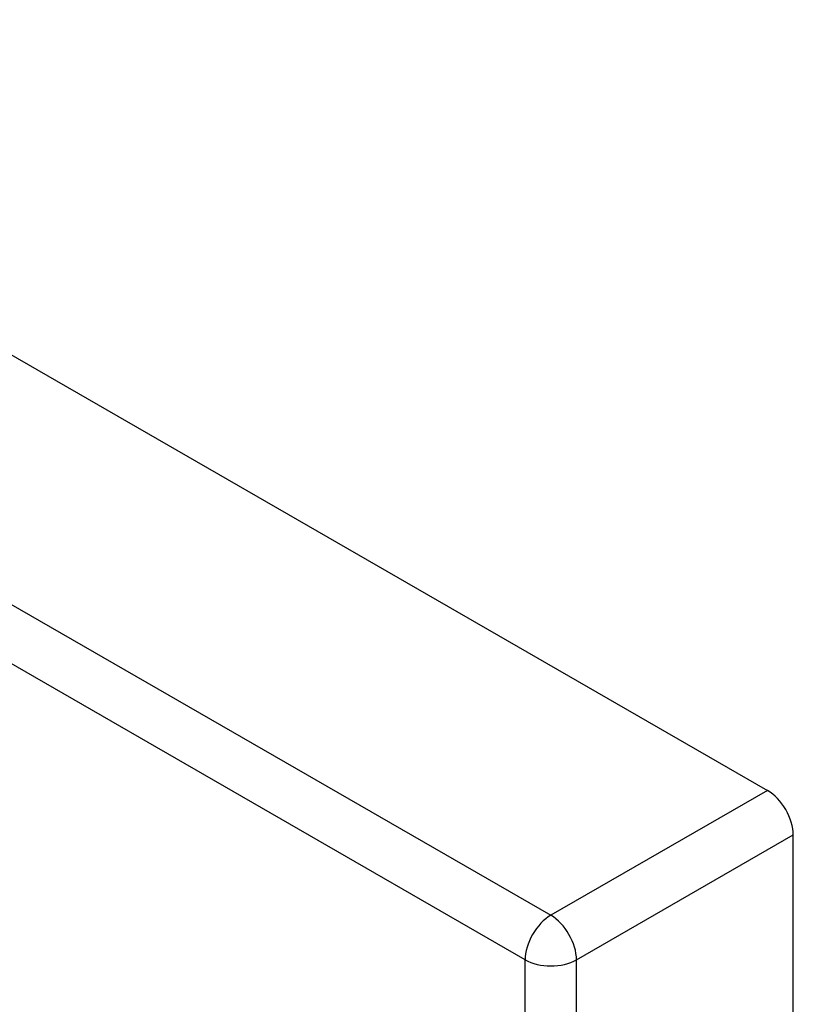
# Model space of a CAD drawing. Header units: inches. Extents: x 7 to 228, y 17 to 114.
# Tile 143 of 143: x 225.75 to 227.86, y 87.2 to 89.88. Entities that reach past the tile are written whole.
import ezdxf

# ---------------------------------------------------------------- set-up
doc = ezdxf.new("R2010")
doc.units = ezdxf.units.IN
doc.header["$MEASUREMENT"] = 0
doc.layers.add('Visible Edges(ANSI)', color=7, linetype='Continuous', lineweight=25)
doc.layers.add('Visible Tangent Edges(ANSI)', color=7, linetype='Continuous', lineweight=25)

msp = doc.modelspace()

# ---------------------------------------------------------------- linework, layer by layer
at = {"layer": 'Visible Edges(ANSI)'}
for p, q in [((194.126, 107.1661), (227.7879, 87.7816)), ((227.8579, 73.269), (227.8579, 87.6603))]:
    msp.add_line(p, q, dxfattribs=at)
msp.add_ellipse((227.7879, 87.7006), major_axis=(-0.0494, 0.0858), ratio=0.578093, start_param=3.928925, end_param=5.499721, dxfattribs=at)
at = {"layer": 'Visible Tangent Edges(ANSI)'}
for p, q in [((193.5356, 106.8261), (227.1974, 87.4416)), ((227.1274, 87.3203), (193.4656, 106.7049)), ((227.7879, 87.7816), (227.1974, 87.4416)), ((227.2674, 87.3203), (227.8579, 87.6603)), ((227.1274, 72.8334), (227.1274, 87.3203)), ((227.2674, 72.8334), (227.2674, 87.3203))]:
    msp.add_line(p, q, dxfattribs=at)
for major_axis, ratio, start_param, end_param in [((0.0494, 0.0858), 0.578093, 0.783464, 2.354261), ((-0.0494, 0.0858), 0.578093, 3.928925, 5.499721), ((-0.099, 0), 0.575862, 0.785398, 2.356194)]:
    msp.add_ellipse((227.1974, 87.3606), major_axis=major_axis, ratio=ratio, start_param=start_param, end_param=end_param, dxfattribs=at)

doc.saveas('drawing.dxf')
